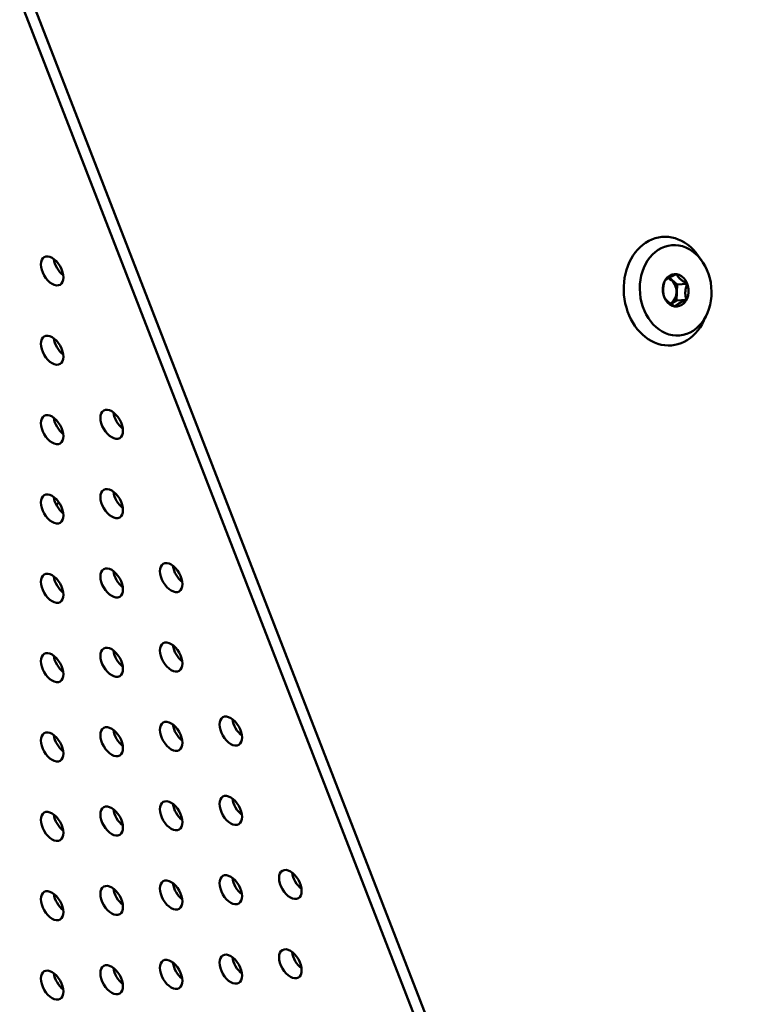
# Model space of a CAD drawing. Header units: millimetres. Extents: x 90 to 4401, y 90 to 14724.
# Tile 7 of 44: x 768 to 847, y 1036 to 1145. Entities that reach past the tile are written whole.
import ezdxf

# ---------------------------------------------------------------- set-up
doc = ezdxf.new("R2010")
doc.units = ezdxf.units.MM
doc.header["$LTSCALE"] = 15
doc.layers.add('Etroit visible (ISO)', color=7, linetype='Continuous', lineweight=35)
doc.layers.add('Visible (ISO)', color=7, linetype='Continuous', lineweight=50)

msp = doc.modelspace()

# ---------------------------------------------------------------- linework, layer by layer
at = {"layer": 'Etroit visible (ISO)'}
msp.add_line((771.7, 1118.38), (771.55, 1118.29), dxfattribs=at)
at = {"layer": 'Visible (ISO)'}
for p, q in [((767.72, 1147.31), (924.16, 744.11)), ((925.52, 743.88), (768.95, 1147.42)), ((842.93, 1118.38), (842.53, 1118.94)), ((839.35, 1116.52), (840.21, 1115.75)), ((840.21, 1115.75), (840.13, 1113.98)), ((841.31, 1115.85), (840.21, 1115.75)), ((840.13, 1113.98), (839.52, 1113.62)), ((841.22, 1114.07), (840.13, 1113.98)), ((843.46, 1112.43), (843.17, 1111.8)), ((772.07, 1091.68), (771.74, 1091.49))]:
    msp.add_line(p, q, dxfattribs=at)
for centre, major_axis, ratio, start_param, end_param in [((839.07, 1115.03), (0.53, -5.98), 0.788675, 2.211381, 7.213397), ((772.72, 1118.08), (0.88, -1.52), 0.57735, 4.082549, 5.342229), ((838.95, 1115.02), (-0.13, 1.49), 0.788675, 3.487886, 5.918978), ((772.72, 1109.33), (0.88, -1.52), 0.57735, 4.082549, 5.342229), ((779.28, 1101.16), (0.88, -1.52), 0.57735, 4.082549, 5.342229), ((772.72, 1100.57), (0.88, -1.52), 0.57735, 4.082549, 5.342229), ((779.28, 1092.4), (0.88, -1.52), 0.57735, 4.082549, 5.342229), ((772.72, 1091.82), (0.88, -1.52), 0.57735, 4.082549, 5.342229), ((779.28, 1083.65), (0.88, -1.52), 0.57735, 4.082549, 5.342229), ((785.85, 1084.23), (0.88, -1.52), 0.57735, 4.082549, 5.342229), ((772.72, 1083.06), (0.88, -1.52), 0.57735, 4.082549, 5.342229), ((779.28, 1074.89), (0.88, -1.52), 0.57735, 4.082549, 5.342229), ((785.85, 1075.48), (0.88, -1.52), 0.57735, 4.082549, 5.342229), ((772.72, 1074.31), (0.88, -1.52), 0.57735, 4.082549, 5.342229), ((792.41, 1067.31), (0.88, -1.52), 0.57735, 4.082549, 5.342229), ((785.85, 1066.73), (0.88, -1.52), 0.57735, 4.082549, 5.342229), ((772.72, 1065.55), (0.88, -1.52), 0.57735, 4.082549, 5.342229), ((779.28, 1066.14), (0.88, -1.52), 0.57735, 4.082549, 5.342229), ((785.85, 1057.97), (0.88, -1.52), 0.57735, 4.082549, 5.342229), ((792.41, 1058.56), (0.88, -1.52), 0.57735, 4.082549, 5.342229), ((772.72, 1056.8), (0.88, -1.52), 0.57735, 4.082549, 5.342229), ((779.28, 1057.38), (0.88, -1.52), 0.57735, 4.082549, 5.342229), ((798.98, 1050.39), (0.88, -1.52), 0.57735, 4.082549, 5.342229), ((785.85, 1049.22), (0.88, -1.52), 0.57735, 4.082549, 5.342229), ((792.41, 1049.8), (0.88, -1.52), 0.57735, 4.082549, 5.342229), ((772.72, 1048.04), (0.88, -1.52), 0.57735, 4.082549, 5.342229), ((779.28, 1048.63), (0.88, -1.52), 0.57735, 4.082549, 5.342229), ((798.98, 1041.63), (0.88, -1.52), 0.57735, 4.082549, 5.342229), ((785.85, 1040.46), (0.88, -1.52), 0.57735, 4.082549, 5.342229), ((792.41, 1041.05), (0.88, -1.52), 0.57735, 4.082549, 5.342229), ((772.72, 1039.29), (0.88, -1.52), 0.57735, 4.082549, 5.342229), ((779.28, 1039.88), (0.88, -1.52), 0.57735, 4.082549, 5.342229)]:
    msp.add_ellipse(centre, major_axis=major_axis, ratio=ratio, start_param=start_param, end_param=end_param, dxfattribs=at)
for centre, major_axis, ratio in [((840.05, 1115.12), (-0.44, 4.98), 0.788675), ((771.3, 1117.26), (-0.88, 1.52), 0.57735), ((840.05, 1115.12), (-0.16, 1.79), 0.788675), ((771.3, 1108.51), (-0.88, 1.52), 0.57735), ((771.3, 1099.75), (-0.88, 1.52), 0.57735), ((777.87, 1100.34), (-0.88, 1.52), 0.57735), ((771.3, 1091), (-0.88, 1.52), 0.57735), ((777.87, 1091.59), (-0.88, 1.52), 0.57735), ((784.43, 1083.42), (-0.88, 1.52), 0.57735), ((777.87, 1082.83), (-0.88, 1.52), 0.57735), ((771.3, 1082.25), (-0.88, 1.52), 0.57735), ((784.43, 1074.66), (-0.88, 1.52), 0.57735), ((777.87, 1074.08), (-0.88, 1.52), 0.57735), ((771.3, 1073.49), (-0.88, 1.52), 0.57735), ((791, 1066.5), (-0.88, 1.52), 0.57735), ((777.87, 1065.32), (-0.88, 1.52), 0.57735), ((784.43, 1065.91), (-0.88, 1.52), 0.57735), ((771.3, 1064.74), (-0.88, 1.52), 0.57735), ((791, 1057.74), (-0.88, 1.52), 0.57735), ((777.87, 1056.57), (-0.88, 1.52), 0.57735), ((784.43, 1057.15), (-0.88, 1.52), 0.57735), ((771.3, 1055.98), (-0.88, 1.52), 0.57735), ((791, 1048.99), (-0.88, 1.52), 0.57735), ((797.57, 1049.57), (-0.88, 1.52), 0.57735), ((777.87, 1047.81), (-0.88, 1.52), 0.57735), ((784.43, 1048.4), (-0.88, 1.52), 0.57735), ((771.3, 1047.23), (-0.88, 1.52), 0.57735), ((791, 1040.23), (-0.88, 1.52), 0.57735), ((797.57, 1040.82), (-0.88, 1.52), 0.57735), ((777.87, 1039.06), (-0.88, 1.52), 0.57735), ((784.43, 1039.65), (-0.88, 1.52), 0.57735), ((771.3, 1038.47), (-0.88, 1.52), 0.57735)]:
    msp.add_ellipse(centre, major_axis=major_axis, ratio=ratio, dxfattribs=at)
for points in [[(838.86, 1116.17), (839.22, 1116.51), (840.13, 1116.9)], [(840.13, 1116.9), (840.44, 1116.35), (841.31, 1115.85)], [(838.78, 1114.39), (838.55, 1115.25), (838.86, 1116.17)], [(841.31, 1115.85), (840.99, 1114.94), (841.22, 1114.07)], [(839.96, 1113.34), (839.09, 1113.84), (838.78, 1114.39)], [(841.22, 1114.07), (840.32, 1113.68), (839.96, 1113.34)]]:
    msp.add_rational_spline(points, [1.00305832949, 1.15823199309, 1.00305832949], degree=2, dxfattribs=at)

doc.saveas('drawing.dxf')
